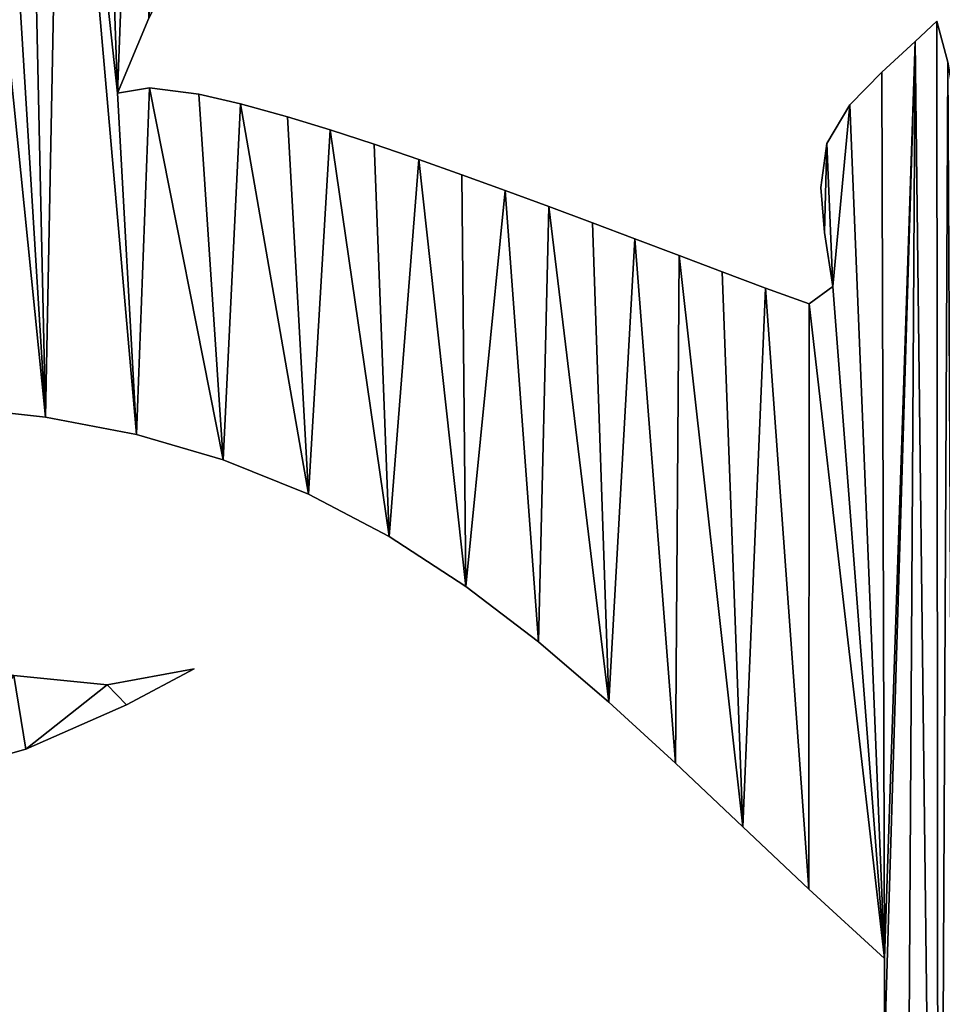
# Model space of a CAD drawing. Extents: x 9 to 1212, y 18 to 833.
# Tile 116 of 172: x 120 to 189, y 637 to 711. Entities that reach past the tile are written whole.
import ezdxf

# ---------------------------------------------------------------- set-up
doc = ezdxf.new("R2010")
doc.units = 0
doc.header["$MEASUREMENT"] = 0
doc.layers.get('0').update_dxf_attribs({"linetype": 'CONTINUOUS'})

# ---------------------------------------------------------------- blocks, each defined once
blk = doc.blocks.new('GRUPO_1')
for p, q in [((120.86276, 270.48745), (118.51414, 264.8353)), ((120.86276, 270.48745, 15), (118.51414, 264.8353, 15)), ((178.57519, 268.71566), (180.22243, 270.24241)), ((178.57519, 268.71566, 15), (180.22243, 270.24241, 15)), ((180.22243, 270.24241), (181.03183, 267.1548)), ((180.22243, 270.24241, 15), (181.03183, 267.1548, 15)), ((180.22243, 270.24241), (180.22243, 270.24241, 15)), ((176.06335, 266.40791), (178.57519, 268.71566)), ((176.06335, 266.40791, 15), (178.57519, 268.71566, 15)), ((178.57519, 268.71566), (178.57519, 268.71566, 15)), ((173.65264, 263.95509), (176.06335, 266.40791)), ((173.65264, 263.95509, 15), (176.06335, 266.40791, 15)), ((176.06335, 266.40791), (176.06335, 266.40791, 15)), ((118.51414, 264.8353), (120.91021, 265.24188)), ((118.51414, 264.8353, 15), (120.91021, 265.24188, 15)), ((118.51414, 264.8353), (118.51414, 264.8353, 15)), ((120.91021, 265.24188), (124.64069, 264.74733)), ((120.91021, 265.24188, 15), (124.64069, 264.74733, 15)), ((120.91021, 265.24188), (120.91021, 265.24188, 15)), ((124.64069, 264.74733), (127.76528, 264.02794)), ((124.64069, 264.74733, 15), (127.76528, 264.02794, 15)), ((124.64069, 264.74733), (124.64069, 264.74733, 15)), ((127.76528, 264.02794), (131.29918, 263.05093)), ((127.76528, 264.02794, 15), (131.29918, 263.05093, 15)), ((127.76528, 264.02794), (127.76528, 264.02794, 15)), ((171.92754, 261.04823), (173.65264, 263.95509)), ((171.92754, 261.04823, 15), (173.65264, 263.95509, 15)), ((173.65264, 263.95509), (173.65264, 263.95509, 15)), ((131.29918, 263.05093), (134.52421, 262.06341)), ((131.29918, 263.05093, 15), (134.52421, 262.06341, 15)), ((131.29918, 263.05093), (131.29918, 263.05093, 15)), ((134.52421, 262.06341), (137.82923, 260.98541)), ((134.52421, 262.06341, 15), (137.82923, 260.98541, 15)), ((134.52421, 262.06341), (134.52421, 262.06341, 15)), ((171.47361, 257.7242), (171.92754, 261.04823)), ((171.47361, 257.7242, 15), (171.92754, 261.04823, 15)), ((171.92754, 261.04823), (171.92754, 261.04823, 15)), ((137.82923, 260.98541), (141.19342, 259.83715)), ((137.82923, 260.98541, 15), (141.19342, 259.83715, 15)), ((137.82923, 260.98541), (137.82923, 260.98541, 15)), ((141.19342, 259.83715), (144.43889, 258.69204)), ((141.19342, 259.83715, 15), (144.43889, 258.69204, 15)), ((141.19342, 259.83715), (141.19342, 259.83715, 15)), ((144.43889, 258.69204), (147.70323, 257.5114)), ((144.43889, 258.69204, 15), (147.70323, 257.5114, 15)), ((144.43889, 258.69204), (144.43889, 258.69204, 15)), ((147.70323, 257.5114), (150.99166, 256.2992)), ((147.70323, 257.5114, 15), (150.99166, 256.2992, 15)), ((147.70323, 257.5114), (147.70323, 257.5114, 15)), ((171.74418, 254.32496), (171.47361, 257.7242)), ((171.74418, 254.32496, 15), (171.47361, 257.7242, 15)), ((171.47361, 257.7242), (171.47361, 257.7242, 15)), ((150.99166, 256.2992), (154.28217, 255.06887)), ((150.99166, 256.2992, 15), (154.28217, 255.06887, 15)), ((150.99166, 256.2992), (150.99166, 256.2992, 15)), ((154.28217, 255.06887), (157.46403, 253.86769)), ((154.28217, 255.06887, 15), (157.46403, 253.86769, 15)), ((154.28217, 255.06887), (154.28217, 255.06887, 15)), ((157.46403, 253.86769), (160.81186, 252.5976)), ((157.46403, 253.86769, 15), (160.81186, 252.5976, 15)), ((157.46403, 253.86769), (157.46403, 253.86769, 15)), ((172.37825, 250.27869), (171.74418, 254.32496)), ((172.37825, 250.27869, 15), (171.74418, 254.32496, 15)), ((171.74418, 254.32496), (171.74418, 254.32496, 15)), ((160.81186, 252.5976), (164.05891, 251.36725)), ((160.81186, 252.5976, 15), (164.05891, 251.36725, 15)), ((160.81186, 252.5976), (160.81186, 252.5976, 15)), ((164.05891, 251.36725), (167.30167, 250.15257)), ((164.05891, 251.36725, 15), (167.30167, 250.15257, 15)), ((164.05891, 251.36725), (164.05891, 251.36725, 15)), ((167.30167, 250.15257), (170.59167, 248.96475)), ((167.30167, 250.15257, 15), (170.59167, 248.96475, 15)), ((167.30167, 250.15257), (167.30167, 250.15257, 15)), ((170.59167, 248.96475), (172.37825, 250.27869)), ((170.59167, 248.96475, 15), (172.37825, 250.27869, 15)), ((172.37825, 250.27869), (172.37825, 250.27869, 15)), ((170.59167, 248.96475), (170.59167, 248.96475, 15)), ((113.07248, 240.4403), (106.31219, 241.17335)), ((113.07248, 240.4403, 15), (106.31219, 241.17335, 15)), ((119.92907, 239.12213), (113.07248, 240.4403)), ((119.92907, 239.12213, 15), (113.07248, 240.4403, 15)), ((113.07248, 240.4403), (113.07248, 240.4403, 15)), ((126.45648, 237.22336), (119.92907, 239.12213)), ((126.45648, 237.22336, 15), (119.92907, 239.12213, 15)), ((119.92907, 239.12213), (119.92907, 239.12213, 15)), ((132.8869, 234.63014), (126.45648, 237.22336)), ((132.8869, 234.63014, 15), (126.45648, 237.22336, 15)), ((126.45648, 237.22336), (126.45648, 237.22336, 15)), ((138.95876, 231.43635), (132.8869, 234.63014)), ((138.95876, 231.43635, 15), (132.8869, 234.63014, 15)), ((132.8869, 234.63014), (132.8869, 234.63014, 15)), ((144.75221, 227.67181), (138.95876, 231.43635)), ((144.75221, 227.67181, 15), (138.95876, 231.43635, 15)), ((138.95876, 231.43635), (138.95876, 231.43635, 15)), ((150.21327, 223.50312), (144.75221, 227.67181)), ((150.21327, 223.50312, 15), (144.75221, 227.67181, 15)), ((144.75221, 227.67181), (144.75221, 227.67181, 15)), ((155.50919, 218.97382), (150.21327, 223.50312)), ((155.50919, 218.97382, 15), (150.21327, 223.50312, 15)), ((150.21327, 223.50312), (150.21327, 223.50312, 15)), ((117.73115, 220.27934), (124.27098, 221.48134)), ((117.73115, 220.27934, 15), (124.27098, 221.48134, 15)), ((124.27098, 221.48134), (119.17405, 218.76816)), ((124.27098, 221.48134, 15), (119.17405, 218.76816, 15)), ((124.27098, 221.48134), (124.27098, 221.48134, 15)), ((110.68668, 220.97549), (117.73115, 220.27934)), ((110.68668, 220.97549, 15), (117.73115, 220.27934, 15)), ((117.73115, 220.27934), (117.73115, 220.27934, 15)), ((160.54398, 214.35761), (155.50919, 218.97382)), ((160.54398, 214.35761, 15), (155.50919, 218.97382, 15)), ((155.50919, 218.97382), (155.50919, 218.97382, 15)), ((119.17405, 218.76816), (111.58886, 215.42039)), ((119.17405, 218.76816, 15), (111.58886, 215.42039, 15)), ((119.17405, 218.76816), (119.17405, 218.76816, 15)), ((111.58886, 215.42039), (104.92375, 213.52741)), ((111.58886, 215.42039, 15), (104.92375, 213.52741, 15)), ((111.58886, 215.42039), (111.58886, 215.42039, 15)), ((165.61259, 209.56381), (160.54398, 214.35761)), ((165.61259, 209.56381, 15), (160.54398, 214.35761, 15)), ((160.54398, 214.35761), (160.54398, 214.35761, 15)), ((170.58028, 204.86996), (165.61259, 209.56381)), ((170.58028, 204.86996, 15), (165.61259, 209.56381, 15)), ((165.61259, 209.56381), (165.61259, 209.56381, 15)), ((176.27, 199.64758), (170.58028, 204.86996)), ((176.27, 199.64758, 15), (170.58028, 204.86996, 15)), ((170.58028, 204.86996), (170.58028, 204.86996, 15)), ((176.27, 192.71072), (176.27, 199.64758)), ((176.27, 192.71072, 15), (176.27, 199.64758, 15)), ((176.27, 199.64758), (176.27, 199.64758, 15))]:
    blk.add_line(p, q)
mesh = blk.add_polyface()
corners = [(106.31219, 241.17335), (103.14784, 287.50565), (104.16849, 289.9333), (105.68785, 292.98502), (107.44811, 295.90621), (113.07248, 240.4403), (109.47389, 298.67111), (111.76298, 301.21901), (114.31119, 303.50292), (118.51414, 264.8353), (117.10297, 305.47979), (96.16109, 306.83491), (109.3535, 324.66067), (99.54856, 306.87439), (103.02067, 306.91487), (106.34258, 306.95361), (109.8385, 306.99442), (109.35361, 339.63465), (127.02136, 339.63465), (113.3081, 307.03493), (116.67558, 307.07398), (120.10886, 307.11365), (120.86276, 270.48745), (122.57257, 273.79774), (124.29634, 276.73875), (126.04, 279.32753), (128.3728, 282.22385), (134.17838, 339.63465), (130.76628, 284.58167), (133.48968, 286.60031), (136.56547, 288.15972), (141.44942, 339.63465), (139.79636, 289.12834), (143.20841, 289.56953), (147.68275, 307.43574), (159.33686, 339.63465), (146.6513, 289.55744), (150.49855, 307.4685), (154.02404, 307.50923), (157.53301, 307.54978), (150.03093, 289.2186), (151.45046, 305.95103), (153.55699, 288.62111), (154.57884, 304.46504), (156.79253, 287.92349), (157.59977, 302.80172), (160.19104, 287.09282)]
mesh.append_faces([[corners[k] for k in face] for face in [(11, 12, 13), (13, 12, 14), (14, 12, 15), (15, 12, 16), (16, 18, 19), (19, 18, 20), (20, 18, 21), (22, 18, 23), (23, 18, 24), (24, 18, 25), (25, 18, 26), (26, 27, 28), (28, 27, 29), (29, 27, 30), (30, 31, 32), (32, 31, 33), (33, 34, 36), (34, 35, 37), (37, 35, 38), (38, 35, 39), (40, 41, 42), (42, 43, 44), (44, 45, 46), (21, 9, 10), (9, 21, 22)]], dxfattribs={"vtx0": -1, "vtx1": -1})
mesh.append_faces([[corners[k] for k in face] for face in [(21, 18, 22), (33, 31, 34)]], dxfattribs={"vtx0": -1, "vtx1": -1, "vtx2": -1})
mesh.append_faces([[corners[k] for k in face] for face in [(0, 1, 2), (0, 2, 3), (0, 3, 4), (5, 4, 6), (5, 6, 7), (5, 7, 8), (9, 8, 10), (16, 12, 17), (16, 17, 18), (26, 18, 27), (30, 27, 31), (34, 31, 35), (34, 40, 36), (40, 34, 41), (42, 41, 43), (44, 43, 45)]], dxfattribs={"vtx0": -1, "vtx2": -1})
mesh = blk.add_polyface()
corners = [(104.16849, 289.9333, 15), (106.31219, 241.17335, 15), (105.68785, 292.98502, 15), (107.44811, 295.90621, 15), (113.07248, 240.4403, 15), (109.47389, 298.67111, 15), (111.76298, 301.21901, 15), (114.31119, 303.50292, 15), (118.51414, 264.8353, 15), (117.10297, 305.47979, 15), (120.10886, 307.11365, 15), (120.86276, 270.48745, 15), (150.03093, 289.2186, 15), (147.68275, 307.43574, 15), (146.6513, 289.55744, 15), (151.45046, 305.95103, 15), (153.55699, 288.62111, 15), (154.57884, 304.46504, 15), (156.79253, 287.92349, 15), (157.59977, 302.80172, 15), (160.19104, 287.09282, 15), (109.3535, 324.66067, 15), (96.16109, 306.83491, 15), (99.54856, 306.87439, 15), (103.02067, 306.91487, 15), (106.34258, 306.95361, 15), (109.8385, 306.99442, 15), (109.35361, 339.63465, 15), (127.02136, 339.63465, 15), (113.3081, 307.03493, 15), (116.67558, 307.07398, 15), (122.57257, 273.79774, 15), (124.29634, 276.73875, 15), (126.04, 279.32753, 15), (128.3728, 282.22385, 15), (134.17838, 339.63465, 15), (130.76628, 284.58167, 15), (133.48968, 286.60031, 15), (136.56547, 288.15972, 15), (141.44942, 339.63465, 15), (139.79636, 289.12834, 15), (143.20841, 289.56953, 15), (159.33686, 339.63465, 15), (150.49855, 307.4685, 15), (154.02404, 307.50923, 15), (157.53301, 307.54978, 15), (159.33686, 324.70279, 15)]
mesh.append_faces([[corners[k] for k in face] for face in [(0, 1, 2), (2, 1, 3), (3, 4, 5), (5, 4, 6), (6, 4, 7), (7, 8, 9), (12, 13, 14), (13, 12, 15), (15, 16, 17), (17, 18, 19), (21, 26, 27), (27, 26, 28), (28, 34, 35), (35, 38, 39), (39, 13, 42), (42, 45, 46)]], dxfattribs={"vtx0": -1, "vtx1": -1})
mesh.append_faces([[corners[k] for k in face] for face in [(28, 10, 11), (39, 41, 13)]], dxfattribs={"vtx0": -1, "vtx1": -1, "vtx2": -1})
mesh.append_faces([[corners[k] for k in face] for face in [(8, 10, 9), (10, 8, 11), (15, 12, 16), (17, 16, 18), (19, 18, 20), (21, 22, 23), (21, 23, 24), (21, 24, 25), (21, 25, 26), (28, 26, 29), (28, 29, 30), (28, 30, 10), (28, 11, 31), (28, 31, 32), (28, 32, 33), (28, 33, 34), (35, 34, 36), (35, 36, 37), (35, 37, 38), (39, 38, 40), (39, 40, 41), (13, 41, 14), (42, 13, 43), (42, 43, 44), (42, 44, 45)]], dxfattribs={"vtx0": -1, "vtx2": -1})
mesh = blk.add_polyface()
corners = [(99.44923, 241.43984), (99.50739, 275.80062), (106.31219, 241.17335), (100.86379, 279.68608), (102.41903, 285.5233), (103.14784, 287.50565), (107.44811, 295.90621), (113.07248, 240.4403), (114.31119, 303.50292), (119.92907, 239.12213), (118.51414, 264.8353), (120.91021, 265.24188), (126.45648, 237.22336), (124.64069, 264.74733), (127.76528, 264.02794), (132.8869, 234.63014), (131.29918, 263.05093), (134.52421, 262.06341), (138.95876, 231.43635), (137.82923, 260.98541), (141.19342, 259.83715), (144.75221, 227.67181), (144.43889, 258.69204), (147.70323, 257.5114), (150.21327, 223.50312), (150.99166, 256.2992), (155.50919, 218.97382), (154.28217, 255.06887), (157.46403, 253.86769), (160.54398, 214.35761), (160.81186, 252.5976), (165.61259, 209.56381), (164.05891, 251.36725), (167.30167, 250.15257), (170.58028, 204.86996), (170.59167, 248.96475), (176.27, 199.64758), (172.37825, 250.27869), (171.92754, 261.04823), (171.74418, 254.32496), (171.47361, 257.7242), (173.65264, 263.95509), (98.05806, 212.71085), (103.84533, 222.36354), (104.92375, 213.52741), (110.68668, 220.97549), (111.58886, 215.42039), (117.73115, 220.27934), (119.17405, 218.76816), (124.27098, 221.48134)]
mesh.append_faces([[corners[k] for k in face] for face in [(38, 39, 40), (48, 47, 49)]], dxfattribs={"vtx0": -1})
mesh.append_faces([[corners[k] for k in face] for face in [(0, 1, 2), (2, 6, 7), (7, 8, 9), (9, 11, 12), (12, 14, 15), (15, 17, 18), (18, 20, 21), (21, 23, 24), (24, 25, 26), (26, 28, 29), (29, 30, 31), (31, 33, 34), (34, 35, 36), (39, 38, 37), (42, 43, 44), (44, 45, 46), (46, 47, 48)]], dxfattribs={"vtx0": -1, "vtx1": -1})
mesh.append_faces([[corners[k] for k in face] for face in [(9, 8, 10)]], dxfattribs={"vtx0": -1, "vtx1": -1, "vtx2": -1})
mesh.append_faces([[corners[k] for k in face] for face in [(2, 1, 3), (2, 3, 4), (2, 4, 5), (9, 10, 11), (12, 11, 13), (12, 13, 14), (15, 14, 16), (15, 16, 17), (18, 17, 19), (18, 19, 20), (21, 20, 22), (21, 22, 23), (24, 23, 25), (26, 25, 27), (26, 27, 28), (29, 28, 30), (31, 30, 32), (31, 32, 33), (34, 33, 35), (36, 35, 37), (37, 38, 41), (44, 43, 45), (46, 45, 47)]], dxfattribs={"vtx0": -1, "vtx2": -1})
mesh = blk.add_polyface()
corners = [(99.50739, 275.80062, 15), (99.44923, 241.43984, 15), (106.31219, 241.17335, 15), (100.86379, 279.68608, 15), (102.41903, 285.5233, 15), (103.14784, 287.50565, 15), (104.16849, 289.9333, 15), (107.44811, 295.90621, 15), (113.07248, 240.4403, 15), (114.31119, 303.50292, 15), (119.92907, 239.12213, 15), (118.51414, 264.8353, 15), (120.91021, 265.24188, 15), (126.45648, 237.22336, 15), (124.64069, 264.74733, 15), (127.76528, 264.02794, 15), (132.8869, 234.63014, 15), (131.29918, 263.05093, 15), (134.52421, 262.06341, 15), (138.95876, 231.43635, 15), (137.82923, 260.98541, 15), (141.19342, 259.83715, 15), (144.75221, 227.67181, 15), (144.43889, 258.69204, 15), (147.70323, 257.5114, 15), (150.21327, 223.50312, 15), (150.99166, 256.2992, 15), (155.50919, 218.97382, 15), (154.28217, 255.06887, 15), (157.46403, 253.86769, 15), (160.54398, 214.35761, 15), (160.81186, 252.5976, 15), (165.61259, 209.56381, 15), (164.05891, 251.36725, 15), (167.30167, 250.15257, 15), (170.58028, 204.86996, 15), (170.59167, 248.96475, 15), (176.27, 199.64758, 15), (171.74418, 254.32496, 15), (171.92754, 261.04823, 15), (171.47361, 257.7242, 15), (172.37825, 250.27869, 15), (173.65264, 263.95509, 15), (103.84533, 222.36354, 15), (98.05806, 212.71085, 15), (104.92375, 213.52741, 15), (110.68668, 220.97549, 15), (111.58886, 215.42039, 15), (117.73115, 220.27934, 15), (119.17405, 218.76816, 15), (124.27098, 221.48134, 15)]
mesh.append_faces([[corners[k] for k in face] for face in [(38, 39, 40), (48, 49, 50)]], dxfattribs={"vtx0": -1})
mesh.append_faces([[corners[k] for k in face] for face in [(0, 2, 3), (3, 2, 4), (4, 2, 5), (5, 2, 6), (11, 10, 12), (12, 13, 14), (14, 13, 15), (15, 16, 17), (17, 16, 18), (18, 19, 20), (20, 19, 21), (21, 22, 23), (23, 22, 24), (24, 25, 26), (26, 27, 28), (28, 27, 29), (29, 30, 31), (31, 32, 33), (33, 32, 34), (34, 35, 36), (39, 41, 42), (43, 45, 46), (46, 47, 48)]], dxfattribs={"vtx0": -1, "vtx1": -1})
mesh.append_faces([[corners[k] for k in face] for face in [(9, 10, 11)]], dxfattribs={"vtx0": -1, "vtx1": -1, "vtx2": -1})
mesh.append_faces([[corners[k] for k in face] for face in [(0, 1, 2), (7, 2, 8), (9, 8, 10), (12, 10, 13), (15, 13, 16), (18, 16, 19), (21, 19, 22), (24, 22, 25), (26, 25, 27), (29, 27, 30), (31, 30, 32), (34, 32, 35), (36, 35, 37), (39, 38, 41), (43, 44, 45), (46, 45, 47), (48, 47, 49)]], dxfattribs={"vtx0": -1, "vtx2": -1})
mesh = blk.add_polyface()
corners = [(120.86276, 270.48745), (118.51414, 264.8353, 15), (118.51414, 264.8353), (120.86276, 270.48745, 15)]
mesh.append_faces([[corners[k] for k in face] for face in [(0, 1, 2), (1, 0, 3)]], dxfattribs={"vtx0": -1})
mesh = blk.add_polyface()
corners = [(170.59167, 248.96475, 15), (176.27, 199.64758, 15), (172.37825, 250.27869, 15), (173.65264, 263.95509, 15), (176.06335, 266.40791, 15), (178.57519, 268.71566, 15), (176.27, 192.71072, 15), (180.34302, 122.00268, 15), (180.22243, 270.24241, 15), (181.03183, 267.1548, 15), (181.74711, 129.38208, 15), (181.90859, 262.17392, 15), (182.58126, 133.13282, 15), (182.968, 257.76059, 15), (183.53429, 136.5082, 15), (184.1971, 253.89999, 15), (184.33914, 220.22882, 15), (185.58643, 250.56473, 15), (184.33914, 172.12948, 15), (186.70312, 220.14966, 15), (187.12528, 247.73395, 15), (190.08019, 218.71852, 15), (188.99616, 245.15693, 15), (191.66515, 242.64933, 15), (193.34758, 217.7718, 15), (194.56642, 241.04565, 15), (196.71486, 217.34287, 15), (197.79187, 240.27073, 15), (200.15755, 217.48326, 15), (201.25182, 240.3435, 15), (203.55324, 218.05437, 15), (204.67516, 241.15015, 15), (206.86201, 218.81872, 15), (207.73783, 242.38864, 15), (210.20681, 219.63159, 15), (210.85347, 244.08304, 15), (213.63857, 220.40705, 15), (213.8085, 246.05297, 15), (216.91471, 221.05056, 15), (216.45127, 248.08996, 15), (186.495, 174.87467, 15), (186.495, 217.48363, 15), (188.84672, 177.3714, 15), (188.84672, 214.9869, 15), (191.34922, 179.77088, 15), (191.34922, 212.58742, 15), (193.92481, 182.11342, 15), (193.92481, 210.24488, 15), (196.50331, 184.42442, 15), (196.50331, 207.93388, 15), (199.07137, 205.58489, 15), (199.07137, 186.77341, 15), (201.56696, 203.16276, 15), (203.90539, 191.73069, 15), (203.90539, 200.62761, 15), (205.98594, 194.46706, 15), (205.98594, 197.89124, 15)]
mesh.append_faces([[corners[k] for k in face] for face in [(54, 55, 56)]], dxfattribs={"vtx0": -1})
mesh.append_faces([[corners[k] for k in face] for face in [(0, 1, 2), (3, 1, 4), (4, 1, 5), (5, 7, 8), (8, 7, 9), (9, 10, 11), (11, 12, 13), (13, 14, 15), (15, 16, 17), (17, 19, 20), (20, 21, 22), (22, 21, 23), (23, 24, 25), (25, 26, 27), (27, 28, 29), (29, 30, 31), (31, 32, 33), (33, 34, 35), (35, 36, 37), (37, 38, 39), (16, 40, 41), (41, 42, 43), (43, 44, 45), (45, 46, 47), (47, 48, 49), (49, 48, 50), (50, 51, 52), (52, 53, 54)]], dxfattribs={"vtx0": -1, "vtx1": -1})
mesh.append_faces([[corners[k] for k in face] for face in [(2, 1, 3), (16, 15, 18)]], dxfattribs={"vtx0": -1, "vtx1": -1, "vtx2": -1})
mesh.append_faces([[corners[k] for k in face] for face in [(5, 1, 6), (17, 16, 19), (20, 19, 21), (23, 21, 24), (25, 24, 26), (27, 26, 28), (29, 28, 30), (31, 30, 32), (33, 32, 34), (35, 34, 36), (37, 36, 38), (54, 53, 55)]], dxfattribs={"vtx0": -1, "vtx2": -1})
mesh = blk.add_polyface()
corners = [(185.58643, 250.56473), (184.33914, 220.22882), (184.1971, 253.89999), (186.70312, 220.14966), (187.12528, 247.73395), (190.08019, 218.71852), (188.99616, 245.15693), (191.66515, 242.64933), (193.34758, 217.7718), (194.56642, 241.04565), (196.71486, 217.34287), (197.79187, 240.27073), (200.15755, 217.48326), (201.25182, 240.3435), (203.55324, 218.05437), (204.67516, 241.15015), (206.86201, 218.81872), (207.73783, 242.38864), (210.20681, 219.63159), (210.85347, 244.08304), (213.63857, 220.40705), (213.8085, 246.05297), (216.91471, 221.05056), (216.45127, 248.08996), (219.08867, 250.36658), (176.27, 199.64758), (172.37825, 250.27869), (173.65264, 263.95509), (176.06335, 266.40791), (178.57519, 268.71566), (176.27, 192.71072), (180.34302, 122.00268), (180.22243, 270.24241), (181.03183, 267.1548), (181.74711, 129.38208), (181.90859, 262.17392), (182.58126, 133.13282), (182.968, 257.76059), (183.53429, 136.5082), (184.33914, 172.12948), (186.495, 217.48363), (186.495, 174.87467), (188.84672, 214.9869), (191.34922, 179.77088), (191.34922, 212.58742), (193.92481, 182.11342), (193.92481, 210.24488), (196.50331, 207.93388), (196.50331, 184.42442), (199.07137, 205.58489), (199.07137, 186.77341), (201.56696, 203.16276), (203.90539, 191.73069), (203.90539, 200.62761), (205.98594, 194.46706), (205.98594, 197.89124)]
mesh.append_faces([[corners[k] for k in face] for face in [(54, 53, 55)]], dxfattribs={"vtx0": -1})
mesh.append_faces([[corners[k] for k in face] for face in [(0, 1, 2), (1, 0, 3), (3, 4, 5), (5, 7, 8), (8, 9, 10), (10, 11, 12), (12, 13, 14), (14, 15, 16), (16, 17, 18), (18, 19, 20), (20, 21, 22), (25, 29, 30), (40, 39, 1), (52, 53, 54)]], dxfattribs={"vtx0": -1, "vtx1": -1})
mesh.append_faces([[corners[k] for k in face] for face in [(25, 26, 27), (39, 2, 1)]], dxfattribs={"vtx0": -1, "vtx1": -1, "vtx2": -1})
mesh.append_faces([[corners[k] for k in face] for face in [(3, 0, 4), (5, 4, 6), (5, 6, 7), (8, 7, 9), (10, 9, 11), (12, 11, 13), (14, 13, 15), (16, 15, 17), (18, 17, 19), (20, 19, 21), (22, 21, 23), (22, 23, 24), (25, 27, 28), (25, 28, 29), (31, 29, 32), (31, 32, 33), (34, 33, 35), (36, 35, 37), (38, 37, 2), (41, 40, 42), (43, 42, 44), (45, 44, 46), (45, 46, 47), (48, 47, 49), (50, 49, 51), (52, 51, 53)]], dxfattribs={"vtx0": -1, "vtx2": -1})
mesh = blk.add_polyface()
corners = [(178.57519, 268.71566, 15), (180.22243, 270.24241), (178.57519, 268.71566), (180.22243, 270.24241, 15)]
mesh.append_faces([[corners[k] for k in face] for face in [(0, 1, 2), (1, 0, 3)]], dxfattribs={"vtx0": -1})
mesh = blk.add_polyface()
corners = [(180.22243, 270.24241), (181.03183, 267.1548, 15), (181.03183, 267.1548), (180.22243, 270.24241, 15)]
mesh.append_faces([[corners[k] for k in face] for face in [(0, 1, 2), (1, 0, 3)]], dxfattribs={"vtx0": -1})
mesh = blk.add_polyface()
corners = [(176.27, 192.71072), (178.57519, 268.71566), (177.71484, 124.43035), (180.34302, 122.00268), (181.03183, 267.1548), (181.74711, 129.38208), (181.90859, 262.17392), (182.58126, 133.13282), (182.968, 257.76059), (183.53429, 136.5082), (184.1971, 253.89999), (184.33914, 172.12948), (184.60015, 139.51964), (186.70312, 172.20864), (185.84347, 142.32125), (187.81534, 145.67024), (190.08019, 173.63978), (189.99589, 148.27948), (192.46529, 150.25261), (193.34758, 174.5865), (195.68837, 151.68819), (196.71486, 175.01543), (199.13225, 152.15841), (200.15755, 174.87504), (202.42432, 151.81348), (203.55324, 174.30393), (205.75475, 150.82335), (206.86201, 173.53958), (209.05748, 149.30248), (210.20681, 172.72671), (211.89102, 147.6221), (213.63857, 171.95125), (214.74416, 145.61291), (216.91471, 171.30774), (186.495, 217.48363), (186.495, 174.87467), (188.84672, 214.9869), (188.84672, 177.3714), (191.34922, 179.77088), (191.34922, 212.58742), (193.92481, 182.11342), (196.50331, 207.93388), (196.50331, 184.42442), (199.07137, 205.58489), (199.07137, 186.77341), (201.56696, 203.16276), (201.56696, 189.19554), (203.90539, 191.73069), (172.51022, 142.8269), (170.58028, 187.48834), (172.90734, 129.37374), (175.19114, 126.7806), (173.08637, 102.42995), (173.07094, 108.66798), (176.52794, 109.53488), (175.29308, 105.10261), (177.61719, 108.29366)]
mesh.append_faces([[corners[k] for k in face] for face in [(55, 54, 56)]], dxfattribs={"vtx0": -1})
mesh.append_faces([[corners[k] for k in face] for face in [(2, 1, 3), (3, 4, 5), (5, 6, 7), (7, 8, 9), (9, 11, 12), (12, 13, 14), (14, 13, 15), (15, 16, 17), (17, 16, 18), (18, 19, 20), (20, 21, 22), (22, 23, 24), (24, 25, 26), (26, 27, 28), (28, 29, 30), (30, 31, 32), (11, 34, 35), (35, 36, 37), (37, 36, 38), (38, 39, 40), (40, 41, 42), (42, 43, 44), (44, 45, 46), (46, 45, 47), (50, 0, 51), (51, 0, 2), (52, 54, 55)]], dxfattribs={"vtx0": -1, "vtx1": -1})
mesh.append_faces([[corners[k] for k in face] for face in [(0, 1, 2), (9, 10, 11), (48, 0, 50)]], dxfattribs={"vtx0": -1, "vtx1": -1, "vtx2": -1})
mesh.append_faces([[corners[k] for k in face] for face in [(12, 11, 13), (15, 13, 16), (18, 16, 19), (20, 19, 21), (22, 21, 23), (24, 23, 25), (26, 25, 27), (28, 27, 29), (30, 29, 31), (32, 31, 33), (48, 49, 0), (52, 53, 54)]], dxfattribs={"vtx0": -1, "vtx2": -1})
mesh = blk.add_polyface()
corners = [(178.57519, 268.71566, 15), (176.27, 192.71072, 15), (177.71484, 124.43035, 15), (180.34302, 122.00268, 15), (181.03183, 267.1548, 15), (181.74711, 129.38208, 15), (181.90859, 262.17392, 15), (182.58126, 133.13282, 15), (182.968, 257.76059, 15), (183.53429, 136.5082, 15), (184.1971, 253.89999, 15), (184.33914, 172.12948, 15), (184.60015, 139.51964, 15), (186.70312, 172.20864, 15), (185.84347, 142.32125, 15), (187.81534, 145.67024, 15), (190.08019, 173.63978, 15), (189.99589, 148.27948, 15), (192.46529, 150.25261, 15), (193.34758, 174.5865, 15), (195.68837, 151.68819, 15), (196.71486, 175.01543, 15), (199.13225, 152.15841, 15), (200.15755, 174.87504, 15), (202.42432, 151.81348, 15), (203.55324, 174.30393, 15), (205.75475, 150.82335, 15), (206.86201, 173.53958, 15), (209.05748, 149.30248, 15), (210.20681, 172.72671, 15), (211.89102, 147.6221, 15), (213.63857, 171.95125, 15), (214.74416, 145.61291, 15), (216.91471, 171.30774, 15), (170.58028, 187.48834, 15), (172.51022, 142.8269, 15), (172.90734, 129.37374, 15), (175.19114, 126.7806, 15), (173.07094, 108.66798, 15), (173.08637, 102.42995, 15), (176.52794, 109.53488, 15), (175.29308, 105.10261, 15), (177.61719, 108.29366, 15), (186.495, 174.87467, 15), (184.33914, 220.22882, 15), (186.495, 217.48363, 15), (188.84672, 177.3714, 15), (188.84672, 214.9869, 15), (191.34922, 179.77088, 15), (191.34922, 212.58742, 15), (193.92481, 182.11342, 15), (193.92481, 210.24488, 15), (196.50331, 184.42442, 15), (199.07137, 205.58489, 15), (199.07137, 186.77341, 15), (201.56696, 203.16276, 15), (201.56696, 189.19554, 15), (203.90539, 191.73069, 15)]
mesh.append_faces([[corners[k] for k in face] for face in [(40, 41, 42)]], dxfattribs={"vtx0": -1})
mesh.append_faces([[corners[k] for k in face] for face in [(11, 12, 13), (13, 15, 16), (16, 18, 19), (19, 20, 21), (21, 22, 23), (23, 24, 25), (25, 26, 27), (27, 28, 29), (29, 30, 31), (31, 32, 33), (34, 35, 1), (38, 39, 40), (43, 44, 11)]], dxfattribs={"vtx0": -1, "vtx1": -1})
mesh.append_faces([[corners[k] for k in face] for face in [(0, 1, 2), (10, 9, 11), (1, 35, 36)]], dxfattribs={"vtx0": -1, "vtx1": -1, "vtx2": -1})
mesh.append_faces([[corners[k] for k in face] for face in [(0, 2, 3), (4, 3, 5), (6, 5, 7), (8, 7, 9), (11, 9, 12), (13, 12, 14), (13, 14, 15), (16, 15, 17), (16, 17, 18), (19, 18, 20), (21, 20, 22), (23, 22, 24), (25, 24, 26), (27, 26, 28), (29, 28, 30), (31, 30, 32), (1, 36, 37), (1, 37, 2), (40, 39, 41), (45, 43, 46), (47, 46, 48), (49, 48, 50), (51, 50, 52), (53, 52, 54), (55, 54, 56), (55, 56, 57)]], dxfattribs={"vtx0": -1, "vtx2": -1})
mesh = blk.add_polyface()
corners = [(176.06335, 266.40791, 15), (178.57519, 268.71566), (176.06335, 266.40791), (178.57519, 268.71566, 15)]
mesh.append_faces([[corners[k] for k in face] for face in [(0, 1, 2), (1, 0, 3)]], dxfattribs={"vtx0": -1})
mesh = blk.add_polyface()
corners = [(176.06335, 266.40791, 15), (173.65264, 263.95509), (173.65264, 263.95509, 15), (176.06335, 266.40791)]
mesh.append_faces([[corners[k] for k in face] for face in [(0, 1, 2), (1, 0, 3)]], dxfattribs={"vtx0": -1})
mesh = blk.add_polyface()
corners = [(118.51414, 264.8353, 15), (120.91021, 265.24188), (118.51414, 264.8353), (120.91021, 265.24188, 15)]
mesh.append_faces([[corners[k] for k in face] for face in [(0, 1, 2), (1, 0, 3)]], dxfattribs={"vtx0": -1})
mesh = blk.add_polyface()
corners = [(120.91021, 265.24188, 15), (124.64069, 264.74733), (120.91021, 265.24188), (124.64069, 264.74733, 15)]
mesh.append_faces([[corners[k] for k in face] for face in [(0, 1, 2), (1, 0, 3)]], dxfattribs={"vtx0": -1})
mesh = blk.add_polyface()
corners = [(124.64069, 264.74733, 15), (127.76528, 264.02794), (124.64069, 264.74733), (127.76528, 264.02794, 15)]
mesh.append_faces([[corners[k] for k in face] for face in [(0, 1, 2), (1, 0, 3)]], dxfattribs={"vtx0": -1})
mesh = blk.add_polyface()
corners = [(127.76528, 264.02794, 15), (131.29918, 263.05093), (127.76528, 264.02794), (131.29918, 263.05093, 15)]
mesh.append_faces([[corners[k] for k in face] for face in [(0, 1, 2), (1, 0, 3)]], dxfattribs={"vtx0": -1})
mesh = blk.add_polyface()
corners = [(173.65264, 263.95509, 15), (171.92754, 261.04823), (171.92754, 261.04823, 15), (173.65264, 263.95509)]
mesh.append_faces([[corners[k] for k in face] for face in [(0, 1, 2), (1, 0, 3)]], dxfattribs={"vtx0": -1})
mesh = blk.add_polyface()
corners = [(131.29918, 263.05093, 15), (134.52421, 262.06341), (131.29918, 263.05093), (134.52421, 262.06341, 15)]
mesh.append_faces([[corners[k] for k in face] for face in [(0, 1, 2), (1, 0, 3)]], dxfattribs={"vtx0": -1})
mesh = blk.add_polyface()
corners = [(134.52421, 262.06341, 15), (137.82923, 260.98541), (134.52421, 262.06341), (137.82923, 260.98541, 15)]
mesh.append_faces([[corners[k] for k in face] for face in [(0, 1, 2), (1, 0, 3)]], dxfattribs={"vtx0": -1})
mesh = blk.add_polyface()
corners = [(171.92754, 261.04823, 15), (171.47361, 257.7242), (171.47361, 257.7242, 15), (171.92754, 261.04823)]
mesh.append_faces([[corners[k] for k in face] for face in [(0, 1, 2), (1, 0, 3)]], dxfattribs={"vtx0": -1})
mesh = blk.add_polyface()
corners = [(137.82923, 260.98541, 15), (141.19342, 259.83715), (137.82923, 260.98541), (141.19342, 259.83715, 15)]
mesh.append_faces([[corners[k] for k in face] for face in [(0, 1, 2), (1, 0, 3)]], dxfattribs={"vtx0": -1})
mesh = blk.add_polyface()
corners = [(141.19342, 259.83715, 15), (144.43889, 258.69204), (141.19342, 259.83715), (144.43889, 258.69204, 15)]
mesh.append_faces([[corners[k] for k in face] for face in [(0, 1, 2), (1, 0, 3)]], dxfattribs={"vtx0": -1})
mesh = blk.add_polyface()
corners = [(144.43889, 258.69204, 15), (147.70323, 257.5114), (144.43889, 258.69204), (147.70323, 257.5114, 15)]
mesh.append_faces([[corners[k] for k in face] for face in [(0, 1, 2), (1, 0, 3)]], dxfattribs={"vtx0": -1})
mesh = blk.add_polyface()
corners = [(147.70323, 257.5114, 15), (150.99166, 256.2992), (147.70323, 257.5114), (150.99166, 256.2992, 15)]
mesh.append_faces([[corners[k] for k in face] for face in [(0, 1, 2), (1, 0, 3)]], dxfattribs={"vtx0": -1})
mesh = blk.add_polyface()
corners = [(171.47361, 257.7242, 15), (171.74418, 254.32496), (171.74418, 254.32496, 15), (171.47361, 257.7242)]
mesh.append_faces([[corners[k] for k in face] for face in [(0, 1, 2), (1, 0, 3)]], dxfattribs={"vtx0": -1})
mesh = blk.add_polyface()
corners = [(150.99166, 256.2992, 15), (154.28217, 255.06887), (150.99166, 256.2992), (154.28217, 255.06887, 15)]
mesh.append_faces([[corners[k] for k in face] for face in [(0, 1, 2), (1, 0, 3)]], dxfattribs={"vtx0": -1})
mesh = blk.add_polyface()
corners = [(154.28217, 255.06887, 15), (157.46403, 253.86769), (154.28217, 255.06887), (157.46403, 253.86769, 15)]
mesh.append_faces([[corners[k] for k in face] for face in [(0, 1, 2), (1, 0, 3)]], dxfattribs={"vtx0": -1})
mesh = blk.add_polyface()
corners = [(157.46403, 253.86769, 15), (160.81186, 252.5976), (157.46403, 253.86769), (160.81186, 252.5976, 15)]
mesh.append_faces([[corners[k] for k in face] for face in [(0, 1, 2), (1, 0, 3)]], dxfattribs={"vtx0": -1})
mesh = blk.add_polyface()
corners = [(171.74418, 254.32496, 15), (172.37825, 250.27869), (172.37825, 250.27869, 15), (171.74418, 254.32496)]
mesh.append_faces([[corners[k] for k in face] for face in [(0, 1, 2), (1, 0, 3)]], dxfattribs={"vtx0": -1})
mesh = blk.add_polyface()
corners = [(160.81186, 252.5976, 15), (164.05891, 251.36725), (160.81186, 252.5976), (164.05891, 251.36725, 15)]
mesh.append_faces([[corners[k] for k in face] for face in [(0, 1, 2), (1, 0, 3)]], dxfattribs={"vtx0": -1})
mesh = blk.add_polyface()
corners = [(164.05891, 251.36725, 15), (167.30167, 250.15257), (164.05891, 251.36725), (167.30167, 250.15257, 15)]
mesh.append_faces([[corners[k] for k in face] for face in [(0, 1, 2), (1, 0, 3)]], dxfattribs={"vtx0": -1})
mesh = blk.add_polyface()
corners = [(167.30167, 250.15257, 15), (170.59167, 248.96475), (167.30167, 250.15257), (170.59167, 248.96475, 15)]
mesh.append_faces([[corners[k] for k in face] for face in [(0, 1, 2), (1, 0, 3)]], dxfattribs={"vtx0": -1})
mesh = blk.add_polyface()
corners = [(170.59167, 248.96475, 15), (172.37825, 250.27869), (170.59167, 248.96475), (172.37825, 250.27869, 15)]
mesh.append_faces([[corners[k] for k in face] for face in [(0, 1, 2), (1, 0, 3)]], dxfattribs={"vtx0": -1})
mesh = blk.add_polyface()
corners = [(113.07248, 240.4403, 15), (106.31219, 241.17335), (113.07248, 240.4403), (106.31219, 241.17335, 15)]
mesh.append_faces([[corners[k] for k in face] for face in [(0, 1, 2), (1, 0, 3)]], dxfattribs={"vtx0": -1})
mesh = blk.add_polyface()
corners = [(119.92907, 239.12213, 15), (113.07248, 240.4403), (119.92907, 239.12213), (113.07248, 240.4403, 15)]
mesh.append_faces([[corners[k] for k in face] for face in [(0, 1, 2), (1, 0, 3)]], dxfattribs={"vtx0": -1})
mesh = blk.add_polyface()
corners = [(126.45648, 237.22336, 15), (119.92907, 239.12213), (126.45648, 237.22336), (119.92907, 239.12213, 15)]
mesh.append_faces([[corners[k] for k in face] for face in [(0, 1, 2), (1, 0, 3)]], dxfattribs={"vtx0": -1})
mesh = blk.add_polyface()
corners = [(132.8869, 234.63014, 15), (126.45648, 237.22336), (132.8869, 234.63014), (126.45648, 237.22336, 15)]
mesh.append_faces([[corners[k] for k in face] for face in [(0, 1, 2), (1, 0, 3)]], dxfattribs={"vtx0": -1})
mesh = blk.add_polyface()
corners = [(138.95876, 231.43635, 15), (132.8869, 234.63014), (138.95876, 231.43635), (132.8869, 234.63014, 15)]
mesh.append_faces([[corners[k] for k in face] for face in [(0, 1, 2), (1, 0, 3)]], dxfattribs={"vtx0": -1})
mesh = blk.add_polyface()
corners = [(144.75221, 227.67181, 15), (138.95876, 231.43635), (144.75221, 227.67181), (138.95876, 231.43635, 15)]
mesh.append_faces([[corners[k] for k in face] for face in [(0, 1, 2), (1, 0, 3)]], dxfattribs={"vtx0": -1})
mesh = blk.add_polyface()
corners = [(150.21327, 223.50312, 15), (144.75221, 227.67181), (150.21327, 223.50312), (144.75221, 227.67181, 15)]
mesh.append_faces([[corners[k] for k in face] for face in [(0, 1, 2), (1, 0, 3)]], dxfattribs={"vtx0": -1})
mesh = blk.add_polyface()
corners = [(155.50919, 218.97382, 15), (150.21327, 223.50312), (155.50919, 218.97382), (150.21327, 223.50312, 15)]
mesh.append_faces([[corners[k] for k in face] for face in [(0, 1, 2), (1, 0, 3)]], dxfattribs={"vtx0": -1})
mesh = blk.add_polyface()
corners = [(117.73115, 220.27934, 15), (124.27098, 221.48134), (117.73115, 220.27934), (124.27098, 221.48134, 15)]
mesh.append_faces([[corners[k] for k in face] for face in [(0, 1, 2), (1, 0, 3)]], dxfattribs={"vtx0": -1})
mesh = blk.add_polyface()
corners = [(124.27098, 221.48134, 15), (119.17405, 218.76816), (124.27098, 221.48134), (119.17405, 218.76816, 15)]
mesh.append_faces([[corners[k] for k in face] for face in [(0, 1, 2), (1, 0, 3)]], dxfattribs={"vtx0": -1})
mesh = blk.add_polyface()
corners = [(110.68668, 220.97549, 15), (117.73115, 220.27934), (110.68668, 220.97549), (117.73115, 220.27934, 15)]
mesh.append_faces([[corners[k] for k in face] for face in [(0, 1, 2), (1, 0, 3)]], dxfattribs={"vtx0": -1})
mesh = blk.add_polyface()
corners = [(160.54398, 214.35761, 15), (155.50919, 218.97382), (160.54398, 214.35761), (155.50919, 218.97382, 15)]
mesh.append_faces([[corners[k] for k in face] for face in [(0, 1, 2), (1, 0, 3)]], dxfattribs={"vtx0": -1})
mesh = blk.add_polyface()
corners = [(119.17405, 218.76816, 15), (111.58886, 215.42039), (119.17405, 218.76816), (111.58886, 215.42039, 15)]
mesh.append_faces([[corners[k] for k in face] for face in [(0, 1, 2), (1, 0, 3)]], dxfattribs={"vtx0": -1})
mesh = blk.add_polyface()
corners = [(111.58886, 215.42039, 15), (104.92375, 213.52741), (111.58886, 215.42039), (104.92375, 213.52741, 15)]
mesh.append_faces([[corners[k] for k in face] for face in [(0, 1, 2), (1, 0, 3)]], dxfattribs={"vtx0": -1})
mesh = blk.add_polyface()
corners = [(165.61259, 209.56381, 15), (160.54398, 214.35761), (165.61259, 209.56381), (160.54398, 214.35761, 15)]
mesh.append_faces([[corners[k] for k in face] for face in [(0, 1, 2), (1, 0, 3)]], dxfattribs={"vtx0": -1})
mesh = blk.add_polyface()
corners = [(170.58028, 204.86996, 15), (165.61259, 209.56381), (170.58028, 204.86996), (165.61259, 209.56381, 15)]
mesh.append_faces([[corners[k] for k in face] for face in [(0, 1, 2), (1, 0, 3)]], dxfattribs={"vtx0": -1})
mesh = blk.add_polyface()
corners = [(176.27, 199.64758, 15), (170.58028, 204.86996), (176.27, 199.64758), (170.58028, 204.86996, 15)]
mesh.append_faces([[corners[k] for k in face] for face in [(0, 1, 2), (1, 0, 3)]], dxfattribs={"vtx0": -1})
mesh = blk.add_polyface()
corners = [(176.27, 199.64758, 15), (176.27, 192.71072), (176.27, 192.71072, 15), (176.27, 199.64758)]
mesh.append_faces([[corners[k] for k in face] for face in [(0, 1, 2), (1, 0, 3)]], dxfattribs={"vtx0": -1})

msp = doc.modelspace()

# ---------------------------------------------------------------- block references
msp.add_blockref('GRUPO_1', (8.548, 440.359))

doc.saveas('drawing.dxf')
